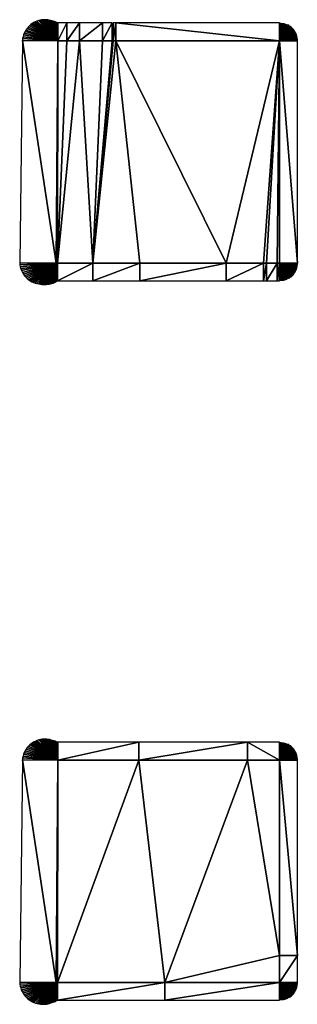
# Model space of a CAD drawing. Header units: metres. Extents: x 30502745 to 30502848, y 6949300 to 6949333.
# Tile 20 of 30: x 30502799.42 to 30502803.17, y 6949319.52 to 6949332.79. Entities that reach past the tile are written whole.
import ezdxf

# ---------------------------------------------------------------- set-up
doc = ezdxf.new("R2010")
doc.units = ezdxf.units.M
doc.layers.add('162400', color=1, linetype='Continuous', lineweight=0)

msp = doc.modelspace()

# ---------------------------------------------------------------- linework, layer by layer
at = {"layer": '162400', "linetype": 'ByBlock', "lineweight": -2}
for points in [[(30502799.573, 6949332.726, 74.672), (30502799.937, 6949332.509, 73.9), (30502799.593, 6949332.74, 74.655)], [(30502799.593, 6949332.74, 74.655), (30502799.937, 6949332.509, 73.9), (30502799.613, 6949332.752, 74.637)], [(30502799.613, 6949332.752, 74.637), (30502799.937, 6949332.509, 73.9), (30502799.633, 6949332.763, 74.62)], [(30502799.633, 6949332.763, 74.62), (30502799.937, 6949332.509, 73.9), (30502799.655, 6949332.772, 74.604)], [(30502799.655, 6949332.772, 74.604), (30502799.937, 6949332.509, 73.9), (30502799.676, 6949332.779, 74.587)], [(30502799.676, 6949332.779, 74.587), (30502799.937, 6949332.509, 73.9), (30502799.698, 6949332.785, 74.571)], [(30502799.698, 6949332.785, 74.571), (30502799.937, 6949332.509, 73.9), (30502799.719, 6949332.789, 74.555)], [(30502799.719, 6949332.789, 74.555), (30502799.937, 6949332.509, 73.9), (30502799.741, 6949332.791, 74.539)], [(30502799.741, 6949332.791, 74.539), (30502799.937, 6949332.509, 73.9), (30502799.762, 6949332.792, 74.524)], [(30502799.762, 6949332.792, 74.524), (30502799.937, 6949332.509, 73.9), (30502799.782, 6949332.791, 74.509)], [(30502799.782, 6949332.791, 74.509), (30502799.937, 6949332.509, 73.9), (30502799.802, 6949332.79, 74.494)], [(30502799.802, 6949332.79, 74.494), (30502799.937, 6949332.509, 73.9), (30502799.821, 6949332.786, 74.48)], [(30502799.821, 6949332.786, 74.48), (30502799.937, 6949332.509, 73.9), (30502799.84, 6949332.782, 74.466)], [(30502799.84, 6949332.782, 74.466), (30502799.937, 6949332.509, 73.9), (30502799.857, 6949332.777, 74.453)], [(30502799.857, 6949332.777, 74.453), (30502799.937, 6949332.509, 73.9), (30502799.874, 6949332.771, 74.44)], [(30502799.892, 6949332.766, 74.422), (30502799.874, 6949332.771, 74.44), (30502799.937, 6949332.509, 73.9)], [(30502799.892, 6949332.766, 74.422), (30502799.937, 6949332.509, 73.9), (30502799.91, 6949332.759, 74.405)], [(30502799.91, 6949332.759, 74.405), (30502799.937, 6949332.509, 73.9), (30502799.926, 6949332.752, 74.388)], [(30502799.934, 6949332.749, 74.38), (30502799.926, 6949332.752, 74.388), (30502799.937, 6949332.509, 73.9)], [(30502799.934, 6949332.749, 74.38), (30502799.937, 6949332.509, 73.9), (30502799.937, 6949332.749, 74.38)], [(30502800.06, 6949332.749, 74.38), (30502799.937, 6949332.749, 74.38), (30502799.937, 6949332.509, 73.9)], [(30502800.06, 6949332.509, 73.9), (30502800.06, 6949332.749, 74.38), (30502799.937, 6949332.509, 73.9)], [(30502800.229, 6949332.749, 74.38), (30502800.06, 6949332.749, 74.38), (30502800.06, 6949332.509, 73.9)], [(30502800.229, 6949332.509, 73.9), (30502800.229, 6949332.749, 74.38), (30502800.06, 6949332.509, 73.9)], [(30502800.54, 6949332.749, 74.38), (30502800.229, 6949332.749, 74.38), (30502800.229, 6949332.509, 73.9)], [(30502800.54, 6949332.509, 73.9), (30502800.54, 6949332.749, 74.38), (30502800.229, 6949332.509, 73.9)], [(30502800.673, 6949332.749, 74.38), (30502800.54, 6949332.749, 74.38), (30502800.54, 6949332.509, 73.9)], [(30502800.673, 6949332.509, 73.9), (30502800.673, 6949332.749, 74.38), (30502800.54, 6949332.509, 73.9)], [(30502800.685, 6949332.749, 74.38), (30502800.673, 6949332.749, 74.38), (30502800.673, 6949332.509, 73.9)], [(30502800.685, 6949332.509, 73.9), (30502800.685, 6949332.749, 74.38), (30502800.673, 6949332.509, 73.9)], [(30502800.723, 6949332.749, 74.38), (30502800.685, 6949332.749, 74.38), (30502800.685, 6949332.509, 73.9)], [(30502800.723, 6949332.509, 73.9), (30502800.723, 6949332.749, 74.38), (30502800.685, 6949332.509, 73.9)], [(30502800.723, 6949332.749, 74.38), (30502802.934, 6949332.509, 73.9), (30502802.934, 6949332.749, 74.38)], [(30502800.723, 6949332.509, 73.9), (30502802.934, 6949332.509, 73.9), (30502800.723, 6949332.749, 74.38)], [(30502802.947, 6949332.748, 74.38), (30502802.934, 6949332.749, 74.38), (30502802.934, 6949332.509, 73.9)], [(30502802.947, 6949332.748, 74.38), (30502802.934, 6949332.509, 73.9), (30502802.96, 6949332.747, 74.38)], [(30502802.96, 6949332.747, 74.38), (30502802.934, 6949332.509, 73.9), (30502802.973, 6949332.745, 74.38)], [(30502802.973, 6949332.745, 74.38), (30502802.934, 6949332.509, 73.9), (30502802.985, 6949332.743, 74.38)], [(30502802.985, 6949332.743, 74.38), (30502802.934, 6949332.509, 73.9), (30502802.998, 6949332.74, 74.38)], [(30502802.998, 6949332.74, 74.38), (30502802.934, 6949332.509, 73.9), (30502803.011, 6949332.736, 74.38)], [(30502803.011, 6949332.736, 74.38), (30502802.934, 6949332.509, 73.9), (30502803.023, 6949332.732, 74.38)], [(30502799.475, 6949332.586, 74.798), (30502799.937, 6949332.509, 73.9), (30502799.484, 6949332.609, 74.78)], [(30502799.484, 6949332.609, 74.78), (30502799.937, 6949332.509, 73.9), (30502799.495, 6949332.632, 74.762)], [(30502799.495, 6949332.632, 74.762), (30502799.937, 6949332.509, 73.9), (30502799.508, 6949332.653, 74.744)], [(30502799.508, 6949332.653, 74.744), (30502799.937, 6949332.509, 73.9), (30502799.522, 6949332.674, 74.725)], [(30502799.522, 6949332.674, 74.725), (30502799.937, 6949332.509, 73.9), (30502799.538, 6949332.692, 74.708)], [(30502799.538, 6949332.692, 74.708), (30502799.937, 6949332.509, 73.9), (30502799.555, 6949332.71, 74.69)], [(30502799.555, 6949332.71, 74.69), (30502799.937, 6949332.509, 73.9), (30502799.573, 6949332.726, 74.672)], [(30502803.023, 6949332.732, 74.38), (30502802.934, 6949332.509, 73.9), (30502803.035, 6949332.726, 74.38)], [(30502803.035, 6949332.726, 74.38), (30502802.934, 6949332.509, 73.9), (30502803.046, 6949332.721, 74.38)], [(30502803.046, 6949332.721, 74.38), (30502802.934, 6949332.509, 73.9), (30502803.058, 6949332.714, 74.38)], [(30502803.058, 6949332.714, 74.38), (30502802.934, 6949332.509, 73.9), (30502803.069, 6949332.707, 74.38)], [(30502803.069, 6949332.707, 74.38), (30502802.934, 6949332.509, 73.9), (30502803.079, 6949332.7, 74.38)], [(30502803.079, 6949332.7, 74.38), (30502802.934, 6949332.509, 73.9), (30502803.089, 6949332.692, 74.38)], [(30502803.089, 6949332.692, 74.38), (30502802.934, 6949332.509, 73.9), (30502803.099, 6949332.683, 74.38)], [(30502803.099, 6949332.683, 74.38), (30502802.934, 6949332.509, 73.9), (30502803.108, 6949332.674, 74.38)], [(30502803.108, 6949332.674, 74.38), (30502802.934, 6949332.509, 73.9), (30502803.117, 6949332.664, 74.38)], [(30502803.117, 6949332.664, 74.38), (30502802.934, 6949332.509, 73.9), (30502803.125, 6949332.654, 74.38)], [(30502803.125, 6949332.654, 74.38), (30502802.934, 6949332.509, 73.9), (30502803.133, 6949332.643, 74.38)], [(30502803.133, 6949332.643, 74.38), (30502802.934, 6949332.509, 73.9), (30502803.14, 6949332.632, 74.38)], [(30502803.14, 6949332.632, 74.38), (30502802.934, 6949332.509, 73.9), (30502803.146, 6949332.621, 74.38)], [(30502803.146, 6949332.621, 74.38), (30502802.934, 6949332.509, 73.9), (30502803.152, 6949332.609, 74.38)], [(30502803.152, 6949332.609, 74.38), (30502802.934, 6949332.509, 73.9), (30502803.157, 6949332.597, 74.38)], [(30502799.46, 6949332.512, 74.854), (30502799.423, 6949329.512, 74.891), (30502799.918, 6949329.509, 73.9)], [(30502799.463, 6949332.537, 74.835), (30502799.46, 6949332.512, 74.854), (30502799.937, 6949332.509, 73.9)], [(30502799.937, 6949332.509, 73.9), (30502799.46, 6949332.512, 74.854), (30502799.918, 6949329.509, 73.9)], [(30502799.463, 6949332.537, 74.835), (30502799.937, 6949332.509, 73.9), (30502799.468, 6949332.562, 74.817)], [(30502799.468, 6949332.562, 74.817), (30502799.937, 6949332.509, 73.9), (30502799.475, 6949332.586, 74.798)], [(30502799.934, 6949329.509, 73.9), (30502799.937, 6949332.509, 73.9), (30502799.918, 6949329.509, 73.9)], [(30502799.934, 6949329.509, 73.9), (30502800.06, 6949332.509, 73.9), (30502799.937, 6949332.509, 73.9)], [(30502799.934, 6949329.509, 73.9), (30502800.229, 6949332.509, 73.9), (30502800.06, 6949332.509, 73.9)], [(30502799.934, 6949329.509, 73.9), (30502800.41, 6949329.509, 73.9), (30502800.229, 6949332.509, 73.9)], [(30502800.41, 6949329.509, 73.9), (30502800.54, 6949332.509, 73.9), (30502800.229, 6949332.509, 73.9)], [(30502800.41, 6949329.509, 73.9), (30502800.673, 6949332.509, 73.9), (30502800.54, 6949332.509, 73.9)], [(30502800.41, 6949329.509, 73.9), (30502800.685, 6949332.509, 73.9), (30502800.673, 6949332.509, 73.9)], [(30502800.41, 6949329.509, 73.9), (30502800.723, 6949332.509, 73.9), (30502800.685, 6949332.509, 73.9)], [(30502800.41, 6949329.509, 73.9), (30502801.044, 6949329.509, 73.9), (30502800.723, 6949332.509, 73.9)], [(30502802.213, 6949329.509, 73.9), (30502802.934, 6949332.509, 73.9), (30502800.723, 6949332.509, 73.9)], [(30502801.044, 6949329.509, 73.9), (30502802.213, 6949329.509, 73.9), (30502800.723, 6949332.509, 73.9)], [(30502802.213, 6949329.509, 73.9), (30502802.716, 6949329.509, 73.9), (30502802.934, 6949332.509, 73.9)], [(30502802.716, 6949329.509, 73.9), (30502802.759, 6949329.509, 73.9), (30502802.934, 6949332.509, 73.9)], [(30502802.759, 6949329.509, 73.9), (30502802.903, 6949329.509, 73.9), (30502802.934, 6949332.509, 73.9)], [(30502802.903, 6949329.509, 73.9), (30502802.934, 6949329.509, 73.9), (30502802.934, 6949332.509, 73.9)], [(30502803.157, 6949332.597, 74.38), (30502802.934, 6949332.509, 73.9), (30502803.161, 6949332.585, 74.38)], [(30502803.161, 6949332.585, 74.38), (30502802.934, 6949332.509, 73.9), (30502803.165, 6949332.573, 74.38)], [(30502803.165, 6949332.573, 74.38), (30502802.934, 6949332.509, 73.9), (30502803.168, 6949332.56, 74.38)], [(30502803.168, 6949332.56, 74.38), (30502802.934, 6949332.509, 73.9), (30502803.171, 6949332.547, 74.38)], [(30502803.171, 6949332.547, 74.38), (30502802.934, 6949332.509, 73.9), (30502803.172, 6949332.535, 74.38)], [(30502803.172, 6949332.535, 74.38), (30502802.934, 6949332.509, 73.9), (30502803.174, 6949332.522, 74.38)], [(30502803.174, 6949332.522, 74.38), (30502802.934, 6949332.509, 73.9), (30502803.174, 6949332.509, 74.38)], [(30502803.174, 6949329.509, 74.38), (30502803.174, 6949332.509, 74.38), (30502802.934, 6949332.509, 73.9)], [(30502802.934, 6949329.509, 73.9), (30502803.174, 6949329.509, 74.38), (30502802.934, 6949332.509, 73.9)], [(30502799.425, 6949329.485, 74.874), (30502799.918, 6949329.509, 73.9), (30502799.423, 6949329.512, 74.891)], [(30502799.431, 6949329.458, 74.857), (30502799.918, 6949329.509, 73.9), (30502799.425, 6949329.485, 74.874)], [(30502799.438, 6949329.433, 74.839), (30502799.918, 6949329.509, 73.9), (30502799.431, 6949329.458, 74.857)], [(30502799.448, 6949329.408, 74.822), (30502799.918, 6949329.509, 73.9), (30502799.438, 6949329.433, 74.839)], [(30502799.46, 6949329.384, 74.805), (30502799.918, 6949329.509, 73.9), (30502799.448, 6949329.408, 74.822)], [(30502799.473, 6949329.361, 74.788), (30502799.918, 6949329.509, 73.9), (30502799.46, 6949329.384, 74.805)], [(30502799.489, 6949329.34, 74.771), (30502799.918, 6949329.509, 73.9), (30502799.473, 6949329.361, 74.788)], [(30502799.506, 6949329.32, 74.754), (30502799.918, 6949329.509, 73.9), (30502799.489, 6949329.34, 74.771)], [(30502799.525, 6949329.302, 74.737), (30502799.918, 6949329.509, 73.9), (30502799.506, 6949329.32, 74.754)], [(30502799.545, 6949329.286, 74.721), (30502799.918, 6949329.509, 73.9), (30502799.525, 6949329.302, 74.737)], [(30502799.566, 6949329.271, 74.705), (30502799.918, 6949329.509, 73.9), (30502799.545, 6949329.286, 74.721)], [(30502799.588, 6949329.259, 74.688), (30502799.918, 6949329.509, 73.9), (30502799.566, 6949329.271, 74.705)], [(30502799.61, 6949329.248, 74.672), (30502799.918, 6949329.509, 73.9), (30502799.588, 6949329.259, 74.688)], [(30502799.633, 6949329.24, 74.657), (30502799.918, 6949329.509, 73.9), (30502799.61, 6949329.248, 74.672)], [(30502799.656, 6949329.233, 74.641), (30502799.918, 6949329.509, 73.9), (30502799.633, 6949329.24, 74.657)], [(30502799.68, 6949329.229, 74.626), (30502799.918, 6949329.509, 73.9), (30502799.656, 6949329.233, 74.641)], [(30502799.68, 6949329.229, 74.626), (30502799.703, 6949329.226, 74.611), (30502799.918, 6949329.509, 73.9)], [(30502799.724, 6949329.223, 74.59), (30502799.918, 6949329.509, 73.9), (30502799.703, 6949329.226, 74.611)], [(30502799.745, 6949329.221, 74.57), (30502799.918, 6949329.509, 73.9), (30502799.724, 6949329.223, 74.59)], [(30502799.765, 6949329.221, 74.55), (30502799.918, 6949329.509, 73.9), (30502799.745, 6949329.221, 74.57)], [(30502799.785, 6949329.222, 74.531), (30502799.918, 6949329.509, 73.9), (30502799.765, 6949329.221, 74.55)], [(30502799.804, 6949329.224, 74.512), (30502799.918, 6949329.509, 73.9), (30502799.785, 6949329.222, 74.531)], [(30502799.823, 6949329.227, 74.493), (30502799.918, 6949329.509, 73.9), (30502799.804, 6949329.224, 74.512)], [(30502799.841, 6949329.231, 74.476), (30502799.918, 6949329.509, 73.9), (30502799.823, 6949329.227, 74.493)], [(30502799.858, 6949329.236, 74.458), (30502799.918, 6949329.509, 73.9), (30502799.841, 6949329.231, 74.476)], [(30502799.874, 6949329.241, 74.442), (30502799.918, 6949329.509, 73.9), (30502799.858, 6949329.236, 74.458)], [(30502799.889, 6949329.247, 74.425), (30502799.918, 6949329.509, 73.9), (30502799.874, 6949329.241, 74.442)], [(30502799.889, 6949329.247, 74.425), (30502799.904, 6949329.254, 74.41), (30502799.918, 6949329.509, 73.9)], [(30502799.904, 6949329.254, 74.41), (30502799.918, 6949329.261, 74.396), (30502799.918, 6949329.509, 73.9)], [(30502799.934, 6949329.509, 73.9), (30502799.918, 6949329.509, 73.9), (30502799.934, 6949329.269, 74.38)], [(30502799.934, 6949329.269, 74.38), (30502799.918, 6949329.509, 73.9), (30502799.918, 6949329.261, 74.396)], [(30502799.934, 6949329.269, 74.38), (30502800.41, 6949329.269, 74.38), (30502800.41, 6949329.509, 73.9)], [(30502799.934, 6949329.509, 73.9), (30502799.934, 6949329.269, 74.38), (30502800.41, 6949329.509, 73.9)], [(30502800.41, 6949329.269, 74.38), (30502801.044, 6949329.269, 74.38), (30502801.044, 6949329.509, 73.9)], [(30502800.41, 6949329.509, 73.9), (30502800.41, 6949329.269, 74.38), (30502801.044, 6949329.509, 73.9)], [(30502801.044, 6949329.269, 74.38), (30502802.213, 6949329.269, 74.38), (30502802.213, 6949329.509, 73.9)], [(30502801.044, 6949329.509, 73.9), (30502801.044, 6949329.269, 74.38), (30502802.213, 6949329.509, 73.9)], [(30502802.213, 6949329.269, 74.38), (30502802.716, 6949329.269, 74.38), (30502802.716, 6949329.509, 73.9)], [(30502802.213, 6949329.509, 73.9), (30502802.213, 6949329.269, 74.38), (30502802.716, 6949329.509, 73.9)], [(30502802.716, 6949329.269, 74.38), (30502802.759, 6949329.269, 74.38), (30502802.759, 6949329.509, 73.9)], [(30502802.716, 6949329.509, 73.9), (30502802.716, 6949329.269, 74.38), (30502802.759, 6949329.509, 73.9)], [(30502802.759, 6949329.269, 74.38), (30502802.903, 6949329.269, 74.38), (30502802.903, 6949329.509, 73.9)], [(30502802.759, 6949329.509, 73.9), (30502802.759, 6949329.269, 74.38), (30502802.903, 6949329.509, 73.9)], [(30502802.903, 6949329.509, 73.9), (30502802.934, 6949329.269, 74.38), (30502802.934, 6949329.509, 73.9)], [(30502802.903, 6949329.509, 73.9), (30502802.903, 6949329.269, 74.38), (30502802.934, 6949329.269, 74.38)], [(30502803.174, 6949329.496, 74.38), (30502803.174, 6949329.509, 74.38), (30502802.934, 6949329.509, 73.9)], [(30502803.174, 6949329.496, 74.38), (30502802.934, 6949329.509, 73.9), (30502803.172, 6949329.483, 74.38)], [(30502803.172, 6949329.483, 74.38), (30502802.934, 6949329.509, 73.9), (30502803.171, 6949329.47, 74.38)], [(30502803.171, 6949329.47, 74.38), (30502802.934, 6949329.509, 73.9), (30502803.168, 6949329.457, 74.38)], [(30502803.168, 6949329.457, 74.38), (30502802.934, 6949329.509, 73.9), (30502803.165, 6949329.444, 74.38)], [(30502803.165, 6949329.444, 74.38), (30502802.934, 6949329.509, 73.9), (30502803.161, 6949329.432, 74.38)], [(30502803.161, 6949329.432, 74.38), (30502802.934, 6949329.509, 73.9), (30502803.157, 6949329.42, 74.38)], [(30502803.157, 6949329.42, 74.38), (30502802.934, 6949329.509, 73.9), (30502803.152, 6949329.408, 74.38)], [(30502803.152, 6949329.408, 74.38), (30502802.934, 6949329.509, 73.9), (30502803.146, 6949329.396, 74.38)], [(30502803.146, 6949329.396, 74.38), (30502802.934, 6949329.509, 73.9), (30502803.14, 6949329.385, 74.38)], [(30502803.14, 6949329.385, 74.38), (30502802.934, 6949329.509, 73.9), (30502803.133, 6949329.374, 74.38)], [(30502803.133, 6949329.374, 74.38), (30502802.934, 6949329.509, 73.9), (30502803.125, 6949329.363, 74.38)], [(30502803.125, 6949329.363, 74.38), (30502802.934, 6949329.509, 73.9), (30502803.117, 6949329.353, 74.38)], [(30502803.117, 6949329.353, 74.38), (30502802.934, 6949329.509, 73.9), (30502803.108, 6949329.344, 74.38)], [(30502803.108, 6949329.344, 74.38), (30502802.934, 6949329.509, 73.9), (30502803.099, 6949329.334, 74.38)], [(30502803.099, 6949329.334, 74.38), (30502802.934, 6949329.509, 73.9), (30502803.089, 6949329.326, 74.38)], [(30502803.089, 6949329.326, 74.38), (30502802.934, 6949329.509, 73.9), (30502803.079, 6949329.318, 74.38)], [(30502803.079, 6949329.318, 74.38), (30502802.934, 6949329.509, 73.9), (30502803.069, 6949329.31, 74.38)], [(30502803.069, 6949329.31, 74.38), (30502802.934, 6949329.509, 73.9), (30502803.058, 6949329.303, 74.38)], [(30502803.058, 6949329.303, 74.38), (30502802.934, 6949329.509, 73.9), (30502803.046, 6949329.297, 74.38)], [(30502803.046, 6949329.297, 74.38), (30502802.934, 6949329.509, 73.9), (30502803.035, 6949329.291, 74.38)], [(30502803.035, 6949329.291, 74.38), (30502802.934, 6949329.509, 73.9), (30502803.023, 6949329.286, 74.38)], [(30502803.023, 6949329.286, 74.38), (30502802.934, 6949329.509, 73.9), (30502803.011, 6949329.281, 74.38)], [(30502803.011, 6949329.281, 74.38), (30502802.934, 6949329.509, 73.9), (30502802.998, 6949329.277, 74.38)], [(30502802.998, 6949329.277, 74.38), (30502802.934, 6949329.509, 73.9), (30502802.985, 6949329.274, 74.38)], [(30502802.985, 6949329.274, 74.38), (30502802.934, 6949329.509, 73.9), (30502802.973, 6949329.272, 74.38)], [(30502802.973, 6949329.272, 74.38), (30502802.934, 6949329.509, 73.9), (30502802.96, 6949329.27, 74.38)], [(30502802.96, 6949329.27, 74.38), (30502802.934, 6949329.509, 73.9), (30502802.947, 6949329.269, 74.38)], [(30502802.947, 6949329.269, 74.38), (30502802.934, 6949329.509, 73.9), (30502802.934, 6949329.269, 74.38)], [(30502799.577, 6949323.028, 74.67), (30502799.937, 6949322.809, 73.9), (30502799.597, 6949323.042, 74.652)], [(30502799.597, 6949323.042, 74.652), (30502799.937, 6949322.809, 73.9), (30502799.618, 6949323.054, 74.634)], [(30502799.618, 6949323.054, 74.634), (30502799.937, 6949322.809, 73.9), (30502799.639, 6949323.065, 74.617)], [(30502799.639, 6949323.065, 74.617), (30502799.937, 6949322.809, 73.9), (30502799.661, 6949323.074, 74.6)], [(30502799.661, 6949323.074, 74.6), (30502799.937, 6949322.809, 73.9), (30502799.683, 6949323.081, 74.584)], [(30502799.683, 6949323.081, 74.584), (30502799.937, 6949322.809, 73.9), (30502799.705, 6949323.086, 74.567)], [(30502799.705, 6949323.086, 74.567), (30502799.937, 6949322.809, 73.9), (30502799.726, 6949323.089, 74.551)], [(30502799.726, 6949323.089, 74.551), (30502799.937, 6949322.809, 73.9), (30502799.748, 6949323.091, 74.535)], [(30502799.748, 6949323.091, 74.535), (30502799.937, 6949322.809, 73.9), (30502799.769, 6949323.091, 74.52)], [(30502799.769, 6949323.091, 74.52), (30502799.937, 6949322.809, 73.9), (30502799.79, 6949323.09, 74.505)], [(30502799.79, 6949323.09, 74.505), (30502799.937, 6949322.809, 73.9), (30502799.81, 6949323.088, 74.49)], [(30502799.81, 6949323.088, 74.49), (30502799.937, 6949322.809, 73.9), (30502799.829, 6949323.084, 74.476)], [(30502799.829, 6949323.084, 74.476), (30502799.937, 6949322.809, 73.9), (30502799.848, 6949323.079, 74.462)], [(30502799.848, 6949323.079, 74.462), (30502799.937, 6949322.809, 73.9), (30502799.865, 6949323.073, 74.449)], [(30502799.884, 6949323.068, 74.431), (30502799.865, 6949323.073, 74.449), (30502799.937, 6949322.809, 73.9)], [(30502799.884, 6949323.068, 74.431), (30502799.937, 6949322.809, 73.9), (30502799.902, 6949323.063, 74.413)], [(30502799.902, 6949323.063, 74.413), (30502799.937, 6949322.809, 73.9), (30502799.918, 6949323.056, 74.396)], [(30502799.918, 6949323.056, 74.396), (30502799.937, 6949322.809, 73.9), (30502799.934, 6949323.049, 74.38)], [(30502799.934, 6949323.049, 74.38), (30502799.937, 6949322.809, 73.9), (30502799.937, 6949323.049, 74.38)], [(30502801.034, 6949323.049, 74.38), (30502799.937, 6949323.049, 74.38), (30502799.937, 6949322.809, 73.9)], [(30502801.034, 6949322.809, 73.9), (30502801.034, 6949323.049, 74.38), (30502799.937, 6949322.809, 73.9)], [(30502802.5, 6949323.049, 74.38), (30502801.034, 6949323.049, 74.38), (30502801.034, 6949322.809, 73.9)], [(30502802.5, 6949322.809, 73.9), (30502802.5, 6949323.049, 74.38), (30502801.034, 6949322.809, 73.9)], [(30502802.5, 6949323.049, 74.38), (30502802.934, 6949322.809, 73.9), (30502802.934, 6949323.049, 74.38)], [(30502802.5, 6949322.809, 73.9), (30502802.934, 6949322.809, 73.9), (30502802.5, 6949323.049, 74.38)], [(30502802.947, 6949323.048, 74.38), (30502802.934, 6949323.049, 74.38), (30502802.934, 6949322.809, 73.9)], [(30502802.947, 6949323.048, 74.38), (30502802.934, 6949322.809, 73.9), (30502802.96, 6949323.047, 74.38)], [(30502802.96, 6949323.047, 74.38), (30502802.934, 6949322.809, 73.9), (30502802.973, 6949323.045, 74.38)], [(30502802.973, 6949323.045, 74.38), (30502802.934, 6949322.809, 73.9), (30502802.985, 6949323.043, 74.38)], [(30502802.985, 6949323.043, 74.38), (30502802.934, 6949322.809, 73.9), (30502802.998, 6949323.04, 74.38)], [(30502802.998, 6949323.04, 74.38), (30502802.934, 6949322.809, 73.9), (30502803.011, 6949323.036, 74.38)], [(30502799.476, 6949322.887, 74.798), (30502799.937, 6949322.809, 73.9), (30502799.485, 6949322.911, 74.779)], [(30502799.485, 6949322.911, 74.779), (30502799.937, 6949322.809, 73.9), (30502799.497, 6949322.934, 74.76)], [(30502799.497, 6949322.934, 74.76), (30502799.937, 6949322.809, 73.9), (30502799.51, 6949322.956, 74.742)], [(30502799.51, 6949322.956, 74.742), (30502799.937, 6949322.809, 73.9), (30502799.525, 6949322.976, 74.724)], [(30502799.525, 6949322.976, 74.724), (30502799.937, 6949322.809, 73.9), (30502799.541, 6949322.995, 74.705)], [(30502799.541, 6949322.995, 74.705), (30502799.937, 6949322.809, 73.9), (30502799.558, 6949323.012, 74.687)], [(30502799.558, 6949323.012, 74.687), (30502799.937, 6949322.809, 73.9), (30502799.577, 6949323.028, 74.67)], [(30502803.011, 6949323.036, 74.38), (30502802.934, 6949322.809, 73.9), (30502803.023, 6949323.032, 74.38)], [(30502803.023, 6949323.032, 74.38), (30502802.934, 6949322.809, 73.9), (30502803.035, 6949323.026, 74.38)], [(30502803.035, 6949323.026, 74.38), (30502802.934, 6949322.809, 73.9), (30502803.046, 6949323.021, 74.38)], [(30502803.046, 6949323.021, 74.38), (30502802.934, 6949322.809, 73.9), (30502803.058, 6949323.014, 74.38)], [(30502803.058, 6949323.014, 74.38), (30502802.934, 6949322.809, 73.9), (30502803.069, 6949323.007, 74.38)], [(30502803.069, 6949323.007, 74.38), (30502802.934, 6949322.809, 73.9), (30502803.079, 6949323, 74.38)], [(30502803.079, 6949323, 74.38), (30502802.934, 6949322.809, 73.9), (30502803.089, 6949322.992, 74.38)], [(30502803.089, 6949322.992, 74.38), (30502802.934, 6949322.809, 73.9), (30502803.099, 6949322.983, 74.38)], [(30502803.099, 6949322.983, 74.38), (30502802.934, 6949322.809, 73.9), (30502803.108, 6949322.974, 74.38)], [(30502803.108, 6949322.974, 74.38), (30502802.934, 6949322.809, 73.9), (30502803.117, 6949322.964, 74.38)], [(30502803.117, 6949322.964, 74.38), (30502802.934, 6949322.809, 73.9), (30502803.125, 6949322.954, 74.38)], [(30502803.125, 6949322.954, 74.38), (30502802.934, 6949322.809, 73.9), (30502803.133, 6949322.943, 74.38)], [(30502803.133, 6949322.943, 74.38), (30502802.934, 6949322.809, 73.9), (30502803.14, 6949322.932, 74.38)], [(30502803.14, 6949322.932, 74.38), (30502802.934, 6949322.809, 73.9), (30502803.146, 6949322.921, 74.38)], [(30502803.146, 6949322.921, 74.38), (30502802.934, 6949322.809, 73.9), (30502803.152, 6949322.909, 74.38)], [(30502803.152, 6949322.909, 74.38), (30502802.934, 6949322.809, 73.9), (30502803.157, 6949322.897, 74.38)], [(30502799.46, 6949322.812, 74.854), (30502799.423, 6949319.812, 74.891), (30502799.918, 6949319.809, 73.9)], [(30502799.463, 6949322.837, 74.835), (30502799.46, 6949322.812, 74.854), (30502799.937, 6949322.809, 73.9)], [(30502799.937, 6949322.809, 73.9), (30502799.46, 6949322.812, 74.854), (30502799.918, 6949319.809, 73.9)], [(30502799.463, 6949322.837, 74.835), (30502799.937, 6949322.809, 73.9), (30502799.469, 6949322.863, 74.816)], [(30502799.469, 6949322.863, 74.816), (30502799.937, 6949322.809, 73.9), (30502799.476, 6949322.887, 74.798)], [(30502799.934, 6949319.809, 73.9), (30502799.937, 6949322.809, 73.9), (30502799.918, 6949319.809, 73.9)], [(30502799.934, 6949319.809, 73.9), (30502801.034, 6949322.809, 73.9), (30502799.937, 6949322.809, 73.9)], [(30502799.934, 6949319.809, 73.9), (30502801.384, 6949319.809, 73.9), (30502801.034, 6949322.809, 73.9)], [(30502801.384, 6949319.809, 73.9), (30502802.5, 6949322.809, 73.9), (30502801.034, 6949322.809, 73.9)], [(30502801.384, 6949319.809, 73.9), (30502802.934, 6949320.172, 73.9), (30502802.5, 6949322.809, 73.9)], [(30502802.934, 6949320.172, 73.9), (30502802.934, 6949322.809, 73.9), (30502802.5, 6949322.809, 73.9)], [(30502803.157, 6949322.897, 74.38), (30502802.934, 6949322.809, 73.9), (30502803.161, 6949322.885, 74.38)], [(30502803.161, 6949322.885, 74.38), (30502802.934, 6949322.809, 73.9), (30502803.165, 6949322.873, 74.38)], [(30502803.165, 6949322.873, 74.38), (30502802.934, 6949322.809, 73.9), (30502803.168, 6949322.86, 74.38)], [(30502803.168, 6949322.86, 74.38), (30502802.934, 6949322.809, 73.9), (30502803.171, 6949322.847, 74.38)], [(30502803.171, 6949322.847, 74.38), (30502802.934, 6949322.809, 73.9), (30502803.172, 6949322.835, 74.38)], [(30502803.172, 6949322.835, 74.38), (30502802.934, 6949322.809, 73.9), (30502803.174, 6949322.822, 74.38)], [(30502803.174, 6949322.822, 74.38), (30502802.934, 6949322.809, 73.9), (30502803.174, 6949322.809, 74.38)], [(30502803.174, 6949320.172, 74.38), (30502803.174, 6949322.809, 74.38), (30502802.934, 6949322.809, 73.9)], [(30502802.934, 6949320.172, 73.9), (30502803.174, 6949320.172, 74.38), (30502802.934, 6949322.809, 73.9)], [(30502801.384, 6949319.809, 73.9), (30502802.934, 6949319.809, 73.9), (30502802.934, 6949320.172, 73.9)], [(30502803.174, 6949320.172, 74.38), (30502802.934, 6949319.809, 73.9), (30502803.174, 6949319.809, 74.38)], [(30502802.934, 6949320.172, 73.9), (30502802.934, 6949319.809, 73.9), (30502803.174, 6949320.172, 74.38)], [(30502799.425, 6949319.786, 74.873), (30502799.918, 6949319.809, 73.9), (30502799.423, 6949319.812, 74.891)], [(30502799.43, 6949319.76, 74.854), (30502799.918, 6949319.809, 73.9), (30502799.425, 6949319.786, 74.873)], [(30502799.437, 6949319.735, 74.835), (30502799.918, 6949319.809, 73.9), (30502799.43, 6949319.76, 74.854)], [(30502799.445, 6949319.711, 74.817), (30502799.918, 6949319.809, 73.9), (30502799.437, 6949319.735, 74.835)], [(30502799.456, 6949319.688, 74.798), (30502799.918, 6949319.809, 73.9), (30502799.445, 6949319.711, 74.817)], [(30502799.468, 6949319.665, 74.78), (30502799.918, 6949319.809, 73.9), (30502799.456, 6949319.688, 74.798)], [(30502799.483, 6949319.644, 74.762), (30502799.918, 6949319.809, 73.9), (30502799.468, 6949319.665, 74.78)], [(30502799.498, 6949319.625, 74.744), (30502799.918, 6949319.809, 73.9), (30502799.483, 6949319.644, 74.762)], [(30502799.515, 6949319.606, 74.726), (30502799.918, 6949319.809, 73.9), (30502799.498, 6949319.625, 74.744)], [(30502799.534, 6949319.589, 74.708), (30502799.918, 6949319.809, 73.9), (30502799.515, 6949319.606, 74.726)], [(30502799.553, 6949319.574, 74.69), (30502799.918, 6949319.809, 73.9), (30502799.534, 6949319.589, 74.708)], [(30502799.573, 6949319.561, 74.673), (30502799.918, 6949319.809, 73.9), (30502799.553, 6949319.574, 74.69)], [(30502799.594, 6949319.549, 74.655), (30502799.918, 6949319.809, 73.9), (30502799.573, 6949319.561, 74.673)], [(30502799.616, 6949319.539, 74.638), (30502799.918, 6949319.809, 73.9), (30502799.594, 6949319.549, 74.655)], [(30502799.638, 6949319.531, 74.621), (30502799.918, 6949319.809, 73.9), (30502799.616, 6949319.539, 74.638)], [(30502799.66, 6949319.525, 74.605), (30502799.918, 6949319.809, 73.9), (30502799.638, 6949319.531, 74.621)], [(30502799.682, 6949319.52, 74.589), (30502799.918, 6949319.809, 73.9), (30502799.66, 6949319.525, 74.605)], [(30502799.704, 6949319.517, 74.573), (30502799.918, 6949319.809, 73.9), (30502799.682, 6949319.52, 74.589)], [(30502799.725, 6949319.515, 74.557), (30502799.918, 6949319.809, 73.9), (30502799.704, 6949319.517, 74.573)], [(30502799.747, 6949319.515, 74.542), (30502799.918, 6949319.809, 73.9), (30502799.725, 6949319.515, 74.557)], [(30502799.767, 6949319.516, 74.527), (30502799.918, 6949319.809, 73.9), (30502799.747, 6949319.515, 74.542)], [(30502799.788, 6949319.519, 74.512), (30502799.918, 6949319.809, 73.9), (30502799.767, 6949319.516, 74.527)], [(30502799.807, 6949319.523, 74.498), (30502799.918, 6949319.809, 73.9), (30502799.788, 6949319.519, 74.512)], [(30502799.825, 6949319.528, 74.484), (30502799.918, 6949319.809, 73.9), (30502799.807, 6949319.523, 74.498)], [(30502799.825, 6949319.528, 74.484), (30502799.843, 6949319.533, 74.471), (30502799.918, 6949319.809, 73.9)], [(30502799.86, 6949319.538, 74.455), (30502799.918, 6949319.809, 73.9), (30502799.843, 6949319.533, 74.471)], [(30502799.875, 6949319.543, 74.439), (30502799.918, 6949319.809, 73.9), (30502799.86, 6949319.538, 74.455)], [(30502799.89, 6949319.548, 74.424), (30502799.918, 6949319.809, 73.9), (30502799.875, 6949319.543, 74.439)], [(30502799.905, 6949319.554, 74.41), (30502799.918, 6949319.809, 73.9), (30502799.89, 6949319.548, 74.424)], [(30502799.905, 6949319.554, 74.41), (30502799.918, 6949319.561, 74.396), (30502799.918, 6949319.809, 73.9)], [(30502799.934, 6949319.809, 73.9), (30502799.918, 6949319.809, 73.9), (30502799.934, 6949319.569, 74.38)], [(30502799.934, 6949319.569, 74.38), (30502799.918, 6949319.809, 73.9), (30502799.918, 6949319.561, 74.396)], [(30502799.934, 6949319.569, 74.38), (30502801.384, 6949319.569, 74.38), (30502801.384, 6949319.809, 73.9)], [(30502799.934, 6949319.809, 73.9), (30502799.934, 6949319.569, 74.38), (30502801.384, 6949319.809, 73.9)], [(30502801.384, 6949319.569, 74.38), (30502802.934, 6949319.569, 74.38), (30502802.934, 6949319.809, 73.9)], [(30502801.384, 6949319.809, 73.9), (30502801.384, 6949319.569, 74.38), (30502802.934, 6949319.809, 73.9)], [(30502803.174, 6949319.796, 74.38), (30502803.174, 6949319.809, 74.38), (30502802.934, 6949319.809, 73.9)], [(30502803.174, 6949319.796, 74.38), (30502802.934, 6949319.809, 73.9), (30502803.172, 6949319.783, 74.38)], [(30502803.172, 6949319.783, 74.38), (30502802.934, 6949319.809, 73.9), (30502803.171, 6949319.77, 74.38)], [(30502803.171, 6949319.77, 74.38), (30502802.934, 6949319.809, 73.9), (30502803.168, 6949319.757, 74.38)], [(30502803.168, 6949319.757, 74.38), (30502802.934, 6949319.809, 73.9), (30502803.165, 6949319.744, 74.38)], [(30502803.165, 6949319.744, 74.38), (30502802.934, 6949319.809, 73.9), (30502803.161, 6949319.732, 74.38)], [(30502803.161, 6949319.732, 74.38), (30502802.934, 6949319.809, 73.9), (30502803.157, 6949319.72, 74.38)], [(30502803.157, 6949319.72, 74.38), (30502802.934, 6949319.809, 73.9), (30502803.152, 6949319.708, 74.38)], [(30502803.152, 6949319.708, 74.38), (30502802.934, 6949319.809, 73.9), (30502803.146, 6949319.696, 74.38)], [(30502803.146, 6949319.696, 74.38), (30502802.934, 6949319.809, 73.9), (30502803.14, 6949319.685, 74.38)], [(30502803.14, 6949319.685, 74.38), (30502802.934, 6949319.809, 73.9), (30502803.133, 6949319.674, 74.38)], [(30502803.133, 6949319.674, 74.38), (30502802.934, 6949319.809, 73.9), (30502803.125, 6949319.663, 74.38)], [(30502803.125, 6949319.663, 74.38), (30502802.934, 6949319.809, 73.9), (30502803.117, 6949319.653, 74.38)], [(30502803.117, 6949319.653, 74.38), (30502802.934, 6949319.809, 73.9), (30502803.108, 6949319.644, 74.38)], [(30502803.108, 6949319.644, 74.38), (30502802.934, 6949319.809, 73.9), (30502803.099, 6949319.634, 74.38)], [(30502803.099, 6949319.634, 74.38), (30502802.934, 6949319.809, 73.9), (30502803.089, 6949319.626, 74.38)], [(30502803.089, 6949319.626, 74.38), (30502802.934, 6949319.809, 73.9), (30502803.079, 6949319.618, 74.38)], [(30502803.079, 6949319.618, 74.38), (30502802.934, 6949319.809, 73.9), (30502803.069, 6949319.61, 74.38)], [(30502803.069, 6949319.61, 74.38), (30502802.934, 6949319.809, 73.9), (30502803.058, 6949319.603, 74.38)], [(30502803.058, 6949319.603, 74.38), (30502802.934, 6949319.809, 73.9), (30502803.046, 6949319.597, 74.38)], [(30502803.046, 6949319.597, 74.38), (30502802.934, 6949319.809, 73.9), (30502803.035, 6949319.591, 74.38)], [(30502803.035, 6949319.591, 74.38), (30502802.934, 6949319.809, 73.9), (30502803.023, 6949319.586, 74.38)], [(30502803.023, 6949319.586, 74.38), (30502802.934, 6949319.809, 73.9), (30502803.011, 6949319.581, 74.38)], [(30502803.011, 6949319.581, 74.38), (30502802.934, 6949319.809, 73.9), (30502802.998, 6949319.577, 74.38)], [(30502802.998, 6949319.577, 74.38), (30502802.934, 6949319.809, 73.9), (30502802.985, 6949319.574, 74.38)], [(30502802.985, 6949319.574, 74.38), (30502802.934, 6949319.809, 73.9), (30502802.973, 6949319.572, 74.38)], [(30502802.973, 6949319.572, 74.38), (30502802.934, 6949319.809, 73.9), (30502802.96, 6949319.57, 74.38)], [(30502802.96, 6949319.57, 74.38), (30502802.934, 6949319.809, 73.9), (30502802.947, 6949319.569, 74.38)], [(30502802.947, 6949319.569, 74.38), (30502802.934, 6949319.809, 73.9), (30502802.934, 6949319.569, 74.38)]]:
    msp.add_3dface(points, dxfattribs=at)

doc.saveas('drawing.dxf')
